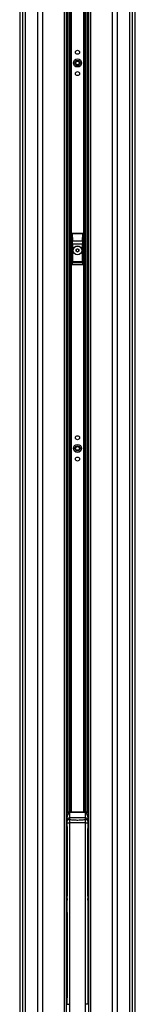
# Model space of a CAD drawing. Header units: millimetres. Extents: x 20 to 26560, y 40 to 18133.
# Tile 87 of 97: x 22430 to 22689, y 1879 to 4097. Entities that reach past the tile are written whole.
import ezdxf

# ---------------------------------------------------------------- set-up
doc = ezdxf.new("R2010")
doc.units = ezdxf.units.MM
doc.header["$LTSCALE"] = 2

msp = doc.modelspace()

# ---------------------------------------------------------------- linework, layer by layer
at = {"color": 7, "linetype": 'Continuous', "lineweight": 25}
for p, q in [((22429.93, 5940.32), (22429.93, 1723.33)), ((22689.06, 1723.33), (22689.06, 5940.32)), ((22534.86, 1723.33), (22534.86, 5321.23)), ((22584.14, 5321.08), (22584.14, 1723.33)), ((22547.49, 3615.33), (22547.67, 3615.15)), ((22571.5, 3615.33), (22547.49, 3615.33)), ((22547.67, 3615.15), (22547.67, 3614.53)), ((22547.67, 3615.15), (22571.32, 3615.15)), ((22547.67, 3614.53), (22548, 3598.95)), ((22571.32, 3614.53), (22547.67, 3614.53)), ((22570.99, 3598.95), (22571.32, 3614.53)), ((22571.32, 3615.15), (22571.5, 3615.33)), ((22571.32, 3615.15), (22571.32, 3614.53)), ((22546.5, 3614.33), (22546.5, 3546.33)), ((22546.67, 3614.15), (22546.5, 3614.33)), ((22547, 3598.57), (22546.67, 3614.15)), ((22548, 3598.95), (22570.99, 3598.95)), ((22572.32, 3614.15), (22571.99, 3598.57)), ((22572.5, 3614.33), (22572.32, 3614.15)), ((22572.5, 3546.33), (22572.5, 3614.33)), ((22547.08, 3552.22), (22547.08, 3591.46)), ((22547.08, 3591.46), (22548.07, 3591.46)), ((22548.07, 3591.46), (22548.07, 3552.22)), ((22570.92, 3591.46), (22548.07, 3591.46)), ((22556.47, 3575.64), (22556.52, 3579.1)), ((22559.44, 3573.86), (22556.47, 3575.64)), ((22556.52, 3579.1), (22559.55, 3580.79)), ((22562.47, 3575.55), (22559.44, 3573.86)), ((22559.55, 3580.79), (22562.52, 3579.01)), ((22562.52, 3579.01), (22562.47, 3575.55)), ((22570.92, 3552.22), (22570.92, 3591.46)), ((22571.92, 3591.46), (22570.92, 3591.46)), ((22571.92, 3591.46), (22571.92, 3552.22)), ((22547.08, 3552.22), (22548.07, 3552.22)), ((22570.96, 3550.24), (22548.03, 3550.24)), ((22548.07, 3552.22), (22570.92, 3552.22)), ((22571.92, 3552.22), (22570.92, 3552.22)), ((22547.49, 3545.33), (22571.5, 3545.33)), ((22547.58, 3546.4), (22571.41, 3546.4)), ((22534.9, 2307.33), (22534.86, 2307.33)), ((22534.9, 2295.33), (22534.9, 2309.83)), ((22538.62, 2310.83), (22535.9, 2310.83)), ((22538.62, 2310.8), (22539.09, 2310.78)), ((22541.75, 2312.33), (22541.5, 2311.88)), ((22541.5, 2311.88), (22541.5, 2311.36)), ((22541.5, 2311.36), (22541.5, 2299.16)), ((22577.5, 2311.36), (22541.5, 2311.36)), ((22577.25, 2312.33), (22541.75, 2312.33)), ((22577.5, 2311.88), (22577.25, 2312.33)), ((22577.5, 2311.36), (22577.5, 2311.88)), ((22577.5, 2299.16), (22577.5, 2311.36)), ((22579.9, 2310.78), (22580.37, 2310.8)), ((22583.1, 2310.83), (22580.37, 2310.83)), ((22584.1, 2309.83), (22584.1, 2280.83)), ((22584.14, 2307.33), (22584.1, 2307.33)), ((22534.9, 2280.83), (22534.9, 2295.33)), ((22536.5, 2294.46), (22536.5, 2301.35)), ((22536.5, 2292), (22536.5, 2294.46)), ((22536.5, 2288.41), (22541.27, 2288.41)), ((22536.5, 1879.34), (22536.5, 2288.41)), ((22541.27, 2288.41), (22541.27, 1879.34)), ((22541.5, 2299.16), (22541.5, 2295.58)), ((22577.5, 2299.16), (22541.5, 2299.16)), ((22577.5, 2295.58), (22577.5, 2299.16)), ((22577.72, 2288.41), (22582.5, 2288.41)), ((22577.72, 1879.34), (22577.72, 2288.41)), ((22582.5, 2301.35), (22582.5, 2294.46)), ((22582.5, 2294.46), (22582.5, 2292)), ((22582.5, 2288.41), (22582.5, 1879.34)), ((22534.86, 2283.33), (22534.9, 2283.33)), ((22535.9, 2279.83), (22536.5, 2279.83)), ((22536.27, 2273.12), (22536.27, 2267.54)), ((22536.48, 2275.26), (22536.37, 2275.11)), ((22536.37, 2265.54), (22536.48, 2265.39)), ((22536.48, 2277.26), (22536.48, 2275.26)), ((22536.48, 2265.39), (22536.48, 2263.4)), ((22582.5, 2279.83), (22583.1, 2279.83)), ((22582.62, 2275.11), (22582.51, 2275.26)), ((22582.51, 2265.39), (22582.62, 2265.54)), ((22582.51, 2263.4), (22582.51, 2265.39)), ((22582.72, 2267.54), (22582.72, 2273.12)), ((22584.1, 2283.33), (22584.14, 2283.33)), ((22535.72, 2089.96), (22535.72, 2105.61)), ((22535.72, 2089.9), (22535.72, 2089.96)), ((22583.27, 2089.96), (22583.27, 2105.61)), ((22583.27, 2089.9), (22583.27, 2089.96)), ((22535.72, 1894.86), (22535.72, 2084.04)), ((22536.17, 2084.04), (22535.72, 2084.04)), ((22536.17, 2084.04), (22536.17, 1894.86)), ((22582.82, 2084.04), (22582.82, 1894.86)), ((22582.82, 2084.04), (22583.27, 2084.04)), ((22583.27, 1894.86), (22583.27, 2084.04)), ((22536.17, 1894.86), (22535.72, 1894.86)), ((22535.76, 1893.97), (22536.17, 1893.97)), ((22536.17, 1894.86), (22536.17, 1893.97)), ((22582.82, 1894.86), (22583.27, 1894.86)), ((22582.82, 1894.86), (22582.82, 1893.97)), ((22583.24, 1893.97), (22582.82, 1893.97)), ((22535.71, 1880.33), (22536.11, 1880.33)), ((22536.5, 1879.34), (22541.27, 1879.34)), ((22582.5, 1879.34), (22577.72, 1879.34)), ((22582.88, 1880.33), (22583.29, 1880.33))]:
    msp.add_line(p, q, dxfattribs=at)
at = {"color": 8, "linetype": 'Continuous', "lineweight": 25}
for p, q in [((22429.94, 5940.31), (22429.94, 1723.33)), ((22436.74, 1723.33), (22436.74, 5938.08)), ((22442.21, 5937.86), (22442.21, 1723.33)), ((22470.46, 1723.33), (22470.46, 5935.8)), ((22480.66, 5935.3), (22480.66, 1723.33)), ((22638.33, 1723.33), (22638.33, 5935.3)), ((22648.53, 5935.8), (22648.53, 1723.33)), ((22676.78, 1723.33), (22676.78, 5937.86)), ((22682.25, 5938.08), (22682.25, 1723.33)), ((22689.05, 1723.33), (22689.05, 5940.31)), ((22530.57, 1723.33), (22530.57, 5326.06)), ((22588.43, 5326.18), (22588.43, 1723.33)), ((22537.78, 2310.83), (22537.78, 5318.65)), ((22540.61, 5316.73), (22540.61, 2312.16)), ((22543.61, 2312.33), (22543.61, 5315.05)), ((22545.02, 5314.38), (22545.02, 2312.33)), ((22573.97, 2312.33), (22573.97, 5314.35)), ((22575.38, 5315.06), (22575.38, 2312.33)), ((22578.38, 2312.16), (22578.38, 5316.71)), ((22581.21, 5318.66), (22581.21, 2310.83)), ((22535.9, 2310.83), (22535.9, 2295.33)), ((22583.1, 2279.83), (22583.1, 2310.83)), ((22535.9, 2295.33), (22535.9, 2279.83)), ((22534.86, 2277.26), (22536.48, 2277.26)), ((22536.27, 2273.12), (22534.86, 2273.12)), ((22536.27, 2267.54), (22534.86, 2267.54)), ((22534.86, 2263.4), (22536.48, 2263.4)), ((22536.5, 2273.12), (22536.27, 2273.12)), ((22536.27, 2267.54), (22536.5, 2267.54)), ((22536.37, 2275.11), (22536.5, 2275.11)), ((22536.5, 2265.54), (22536.37, 2265.54)), ((22536.48, 2279.83), (22536.48, 2277.26)), ((22536.48, 2277.26), (22536.5, 2277.26)), ((22536.5, 2275.26), (22536.48, 2275.26)), ((22536.48, 2265.39), (22536.5, 2265.39)), ((22536.48, 2263.4), (22536.48, 2123.84)), ((22536.5, 2263.4), (22536.48, 2263.4)), ((22582.5, 2277.26), (22584.14, 2277.26)), ((22582.51, 2275.26), (22582.5, 2275.26)), ((22582.5, 2275.11), (22582.62, 2275.11)), ((22582.72, 2273.12), (22582.5, 2273.12)), ((22582.5, 2267.54), (22582.72, 2267.54)), ((22582.62, 2265.54), (22582.5, 2265.54)), ((22582.5, 2265.39), (22582.51, 2265.39)), ((22582.51, 2263.4), (22582.5, 2263.4)), ((22582.51, 2123.84), (22582.51, 2263.4)), ((22584.14, 2263.4), (22582.51, 2263.4)), ((22584.14, 2273.12), (22582.72, 2273.12)), ((22584.14, 2267.54), (22582.72, 2267.54)), ((22536.5, 2089.9), (22535.72, 2089.9)), ((22536.5, 2086.09), (22536.17, 2084.2)), ((22582.5, 2089.9), (22583.27, 2089.9)), ((22582.5, 2086.09), (22582.82, 2084.2))]:
    msp.add_line(p, q, dxfattribs=at)
at = {"color": 8, "linetype": 'Continuous', "lineweight": 25, "flags": 128}
for points in [[(22536.17, 2084.2), (22536.37, 2084.2), (22536.5, 2084.2)], [(22536.17, 2084.04), (22536.37, 2084.04), (22536.5, 2084.04)], [(22582.82, 2084.2), (22582.63, 2084.2), (22582.5, 2084.2)], [(22582.82, 2084.04), (22582.63, 2084.04), (22582.5, 2084.04)], [(22536.17, 1894.86), (22536.37, 1894.86), (22536.5, 1894.86)], [(22536.17, 1893.97), (22536.37, 1893.99), (22536.5, 1894.03)], [(22582.82, 1894.86), (22582.63, 1894.86), (22582.5, 1894.86)], [(22582.82, 1893.97), (22582.62, 1893.99), (22582.5, 1894.03)]]:
    msp.add_lwpolyline(points, dxfattribs=at)
at = {"color": 7, "linetype": 'Continuous', "lineweight": 25}
for centre, radius in [((22559.5, 4023.33), 4.5), ((22559.5, 3999.33), 9), ((22559.5, 3999.33), 5.83), ((22559.5, 3999.33), 4.13), ((22559.5, 3975.33), 4.5), ((22559.5, 3577.33), 10), ((22559.5, 3577.33), 9.97), ((22559.5, 3577.33), 9.75), ((22559.5, 3155.33), 4.5), ((22559.5, 3131.33), 9), ((22559.5, 3131.33), 5.83), ((22559.5, 3131.33), 4.13), ((22559.5, 3107.33), 4.5)]:
    msp.add_circle(centre, radius, dxfattribs=at)
for centre, radius, start, end in [((22547.67, 3614.15), 1, 90.1836, 179.8164), ((22547.49, 3613.49), 1.05, 80.0965, 141.02772), ((22571.32, 3614.15), 1, 0.1836, 89.8164), ((22571.5, 3613.49), 1.05, 38.97228, 99.9035), ((22547.82, 3597.91), 1.05, 80.0965, 141.02772), ((22571.17, 3597.91), 1.05, 38.97228, 99.9035), ((22559.5, 3577.33), 3, 119.14683, 179.14683), ((22559.5, 3577.33), 3, 179.14683, 239.14683), ((22559.5, 3577.33), 3, 239.14683, 299.14683), ((22559.5, 3577.33), 3, 59.14683, 119.14683), ((22559.5, 3577.33), 3, 299.14683, 359.14683), ((22559.5, 3577.33), 3, 359.14683, 59.14683), ((22548.03, 3551.24), 1, 180.65691, 269.74871), ((22570.96, 3551.24), 1, 270.25129, 359.34309), ((22547.49, 3547.34), 0.937, 192.96226, 275.25273), ((22571.5, 3547.34), 0.937, 264.74727, 347.03774), ((22535.9, 2309.83), 1, 90, 180), ((22541.49, 2306.79), 5.09, 89.9128, 127.76482), ((22541.49, 2306.11), 5.25, 89.92341, 117.20357), ((22577.5, 2306.79), 5.09, 52.23518, 90.0872), ((22577.5, 2306.11), 5.25, 62.79643, 90.07659), ((22583.1, 2309.83), 1, 0, 90), ((22541.35, 2294.3), 4.86, 88.27953, 178.16942), ((22540.89, 2291.15), 4.47, 82.18873, 169.06833), ((22577.64, 2294.3), 4.86, 1.83058, 91.72047), ((22578.1, 2291.15), 4.47, 10.93167, 97.81127), ((22535.9, 2280.83), 1, 180, 270), ((22583.1, 2280.83), 1, 270, 0)]:
    msp.add_arc(centre, radius, start, end, dxfattribs=at)
at = {"color": 8, "linetype": 'Continuous', "lineweight": 25}
for centre, radius, start, end in [((22536.48, 2277.26), 2, 215.57209, 269.94165), ((22536.38, 2277.12), 2, 220.60347, 269.94172), ((22536.38, 2263.54), 2, 90.05828, 139.39653), ((22536.48, 2263.39), 2, 90.05784, 144.42842), ((22582.51, 2263.39), 2, 35.57209, 89.94165), ((22582.62, 2277.12), 2, 270.05775, 319.39706), ((22582.62, 2263.54), 2, 40.60294, 89.94225), ((22535.61, 2010.41), 95.21, 89.93418, 90.45559), ((22535.61, 1994.75), 95.21, 89.93418, 90.45559), ((22535.61, 1994.69), 95.21, 89.93326, 90.45466), ((22583.38, 2010.41), 95.21, 89.54441, 90.06582), ((22583.38, 1994.75), 95.21, 89.54441, 90.06582), ((22583.38, 1994.69), 95.21, 89.54534, 90.06674), ((22535.61, 2075.48), 8.56, 89.27127, 95.07552), ((22583.38, 2075.48), 8.56, 84.92448, 90.72873), ((22535.61, 1886.3), 8.56, 89.27127, 95.07552), ((22535.75, 1892.96), 1.01, 89.84157, 152.25684), ((22583.24, 1892.96), 1.01, 27.74316, 90.15843), ((22583.38, 1886.3), 8.56, 84.92448, 90.72873)]:
    msp.add_arc(centre, radius, start, end, dxfattribs=at)
at = {"color": 7, "linetype": 'Continuous', "lineweight": 25}
for centre, major_axis, ratio, start_param, end_param in [((22547.5, 3614.33), (-0.709, 0.709), 0.9972647, 5.4991567, 7.0672139), ((22571.49, 3614.33), (0.709, 0.709), 0.9972647, 5.4991567, 7.0672139), ((22546.08, 3591.46), (0, 19), 0.0524078, 4.712389, 5.0963614), ((22547.08, 3591.46), (0, 20), 0.0497874, 4.712389, 5.0963614), ((22571.91, 3591.46), (0, 20), 0.0497874, 1.1868239, 1.5707963), ((22572.91, 3591.46), (0, 19), 0.0524078, 1.1868239, 1.5707963), ((22547.13, 3536.1), (0, 15.25), 0.0524078, 0.1298247, 0.7631125), ((22547.02, 3552.22), (0, 1), 0.0524078, 3.2714173, 4.712389), ((22548.13, 3536.1), (0, 14.25), 0.0560842, 0.1298247, 0.7631125), ((22548.02, 3552.22), (0, 2), 0.0262039, 3.2714173, 4.712389), ((22570.97, 3552.22), (0, 2), 0.0262039, 1.5707963, 3.011768), ((22570.86, 3536.1), (0, 14.25), 0.0560842, 5.5200728, 6.1533606), ((22571.97, 3552.22), (0, 1), 0.0524078, 1.5707963, 3.011768), ((22571.86, 3536.1), (0, 15.25), 0.0524078, 5.5200728, 6.1533606), ((22546.47, 3549.29), (0, 3), 0.0524078, 3.2957494, 3.9047052), ((22547.47, 3549.29), (0, 4), 0.0393058, 3.270191, 3.9047052), ((22571.52, 3549.29), (0, 4), 0.0393058, 2.3784801, 3.0129943), ((22572.52, 3549.29), (0, 3), 0.0524078, 2.3784801, 2.9874359), ((22536.38, 2273.12), (0, 2), 0.0523718, 0.0349066, 1.5707963), ((22536.38, 2267.54), (0, 2), 0.0523718, 1.5707963, 3.1066861), ((22582.51, 2277.26), (0.9, 1.8), 0.957304, 3.6229646, 4.6102593), ((22582.61, 2273.12), (0, 2), 0.0523718, 4.712389, 6.2482787), ((22582.61, 2267.54), (0, 2), 0.0523718, 3.1764992, 4.712389), ((22634.76, 2105.69), (62.32, 78.32), 0.9991143, 2.0547902, 2.1917286), ((22484.24, 2105.69), (-62.32, 78.32), 0.9991143, 4.0914567, 4.2283951), ((22538.71, 2090.48), (0.17, 98), 0.0258627, 1.6349503, 1.6365712), ((22580.28, 2090.48), (-0.17, 98), 0.0258627, 4.6466141, 4.648235), ((22535.7, 1887.33), (0.01, 7), 0.0223966, 3.2073565, 5.9645524), ((22535.78, 1894.92), (0.003, 1), 0.0522581, 1.6367074, 2.8231069), ((22536.1, 1887.33), (0.01, 7), 0.029862, 3.2073822, 5.9645781), ((22582.9, 1887.33), (-0.01, 7), 0.029862, 0.3186072, 3.0758031), ((22583.3, 1887.33), (-0.01, 7), 0.0223966, 0.3186329, 3.0758288), ((22583.22, 1894.92), (-0.003, 1), 0.0522581, 3.4600784, 4.6464779), ((22535.7, 1887.33), (-0.01, 7), 0.0223966, 3.0758288, 3.1415596), ((22536.1, 1887.33), (-0.01, 7), 0.029862, 3.0758031, 3.1415339), ((22582.9, 1887.33), (0.01, 7), 0.029862, 3.1416514, 3.2073822), ((22583.3, 1887.33), (0.01, 7), 0.0223966, 3.1416257, 3.2073565)]:
    msp.add_ellipse(centre, major_axis=major_axis, ratio=ratio, start_param=start_param, end_param=end_param, dxfattribs=at)
at = {"color": 8, "linetype": 'Continuous', "lineweight": 25}
for centre, major_axis, start_param, end_param in [((22634.76, 2105.7), (61.61, 77.6), 2.1172196, 2.2422785), ((22484.24, 2105.7), (-61.61, 77.6), 4.0409068, 4.1659657)]:
    msp.add_ellipse(centre, major_axis=major_axis, ratio=0.9990942, start_param=start_param, end_param=end_param, dxfattribs=at)
at = {"color": 7, "linetype": 'Continuous', "lineweight": 25}
for points, knots in [([(22547.49, 3545.33), (22547.38, 3545.34), (22547.16, 3545.36), (22546.86, 3545.53), (22546.63, 3545.78), (22546.51, 3546.06), (22546.5, 3546.25), (22546.5, 3546.33)], [0, 0, 0, 0, 0.2130781, 0.4261656, 0.6391551, 0.8530347, 1, 1, 1, 1]), ([(22572.5, 3546.33), (22572.49, 3546.22), (22572.46, 3545.99), (22572.29, 3545.69), (22572.03, 3545.46), (22571.76, 3545.34), (22571.57, 3545.33), (22571.5, 3545.33)], [0, 0, 0, 0, 0.21727177, 0.43463428, 0.64989844, 0.86341244, 1, 1, 1, 1]), ([(22539.09, 2310.78), (22539.26, 2310.75), (22539.74, 2310.66), (22540.4, 2310.39), (22540.92, 2310.02), (22540.75, 2309.49), (22539.33, 2308.39), (22537.78, 2306.3), (22536.65, 2303.6), (22536.54, 2301.94), (22536.5, 2301.35)], [0, 0, 0, 0, 0.0634676, 0.1791096, 0.2404601, 0.2863194, 0.4239444, 0.6974615, 0.8935594, 1, 1, 1, 1]), ([(22541.74, 2312.32), (22541.23, 2312.28), (22540.18, 2312.18), (22538.89, 2311.62), (22538.34, 2311.01), (22538.18, 2310.83)], [0, 0, 0, 0, 0.3922763, 0.814931, 1, 1, 1, 1]), ([(22580.84, 2310.83), (22580.71, 2310.97), (22580.2, 2311.57), (22578.99, 2312.08), (22577.84, 2312.37), (22577.31, 2312.31), (22577.24, 2312.3)], [0, 0, 0, 0, 0.1432557, 0.5801773, 0.9447421, 1, 1, 1, 1]), ([(22582.5, 2301.35), (22582.48, 2301.69), (22582.42, 2303.12), (22581.51, 2305.86), (22579.89, 2308.07), (22578.59, 2309.28), (22578.08, 2309.78), (22578.24, 2310.28), (22579.09, 2310.61), (22579.68, 2310.74), (22579.9, 2310.78)], [0, 0, 0, 0, 0.0604401, 0.2587902, 0.5548896, 0.6705726, 0.7319448, 0.7778204, 0.9154941, 1, 1, 1, 1]), ([(22536.5, 2288.41), (22536.5, 2289.07), (22536.5, 2290.3), (22536.5, 2291.45), (22536.5, 2291.92), (22536.5, 2292)], [0, 0, 0, 0, 0.496946, 0.9190127, 1, 1, 1, 1]), ([(22541.5, 2295.58), (22541.49, 2295.43), (22541.45, 2294.48), (22541.36, 2292.19), (22541.3, 2289.73), (22541.27, 2288.41)], [0, 0, 0, 0, 0.0809636, 0.5029455, 1, 1, 1, 1]), ([(22577.72, 2288.41), (22575.91, 2288.33), (22570, 2288.09), (22557.84, 2287.83), (22547.5, 2288.19), (22541.27, 2288.41)], [0, 0, 0, 0, 0.1493189, 0.4868131, 1, 1, 1, 1]), ([(22541.5, 2295.58), (22544.61, 2295.24), (22550.87, 2294.56), (22561.08, 2294.25), (22569.99, 2294.73), (22575.66, 2295.38), (22577.5, 2295.58)], [0, 0, 0, 0, 0.2612514, 0.5245178, 0.8454398, 1, 1, 1, 1]), ([(22577.72, 2288.41), (22577.69, 2289.73), (22577.63, 2292.19), (22577.55, 2294.48), (22577.5, 2295.43), (22577.5, 2295.58)], [0, 0, 0, 0, 0.4970545, 0.9190364, 1, 1, 1, 1]), ([(22582.5, 2292), (22582.5, 2291.92), (22582.5, 2291.45), (22582.5, 2290.3), (22582.5, 2289.07), (22582.5, 2288.41)], [0, 0, 0, 0, 0.0809873, 0.503054, 1, 1, 1, 1]), ([(22535.72, 2084.04), (22535.72, 2084.51), (22535.72, 2085.47), (22535.72, 2086.93), (22535.72, 2088.42), (22535.72, 2089.41), (22535.72, 2089.9)], [0, 0, 0, 0, 0.2413219, 0.4942146, 0.7471073, 1, 1, 1, 1]), ([(22583.27, 2084.04), (22583.27, 2084.51), (22583.27, 2085.47), (22583.27, 2086.93), (22583.27, 2088.42), (22583.27, 2089.41), (22583.27, 2089.9)], [0, 0, 0, 0, 0.2413219, 0.4942146, 0.7471073, 1, 1, 1, 1]), ([(22534.74, 1881.06), (22534.75, 1881.02), (22534.78, 1880.93), (22534.9, 1880.72), (22535.11, 1880.51), (22535.39, 1880.35), (22535.61, 1880.34), (22535.71, 1880.34)], [0, 0, 0, 0, 0.1586772, 0.3323425, 0.5503157, 0.7943253, 1, 1, 1, 1]), ([(22534.86, 1880.82), (22534.87, 1880.79), (22534.94, 1880.65), (22535.16, 1880.48), (22535.42, 1880.37), (22535.61, 1880.34), (22535.68, 1880.34), (22535.7, 1880.34)], [0, 0, 0, 0, 0.1198022, 0.4507407, 0.78177, 0.9583708, 1, 1, 1, 1]), ([(22536.5, 1880.24), (22536.44, 1880.27), (22536.32, 1880.33), (22536.18, 1880.34), (22536.11, 1880.34), (22536.1, 1880.34)], [0, 0, 0, 0, 0.4682141, 0.9121834, 1, 1, 1, 1]), ([(22536.11, 1880.31), (22536.17, 1880.31), (22536.31, 1880.33), (22536.43, 1880.27), (22536.5, 1880.23)], [0, 0, 0, 0, 0.42626693, 1, 1, 1, 1]), ([(22541.27, 1879.34), (22541.28, 1874.24), (22541.32, 1860.48), (22541.65, 1846.72), (22541.86, 1838.06)], [0, 0, 0, 0, 0.3702147, 1, 1, 1, 1]), ([(22577.14, 1838.06), (22577.35, 1846.72), (22577.68, 1860.48), (22577.71, 1874.24), (22577.72, 1879.34)], [0, 0, 0, 0, 0.6297853, 1, 1, 1, 1]), ([(22582.5, 1880.24), (22582.56, 1880.27), (22582.67, 1880.33), (22582.81, 1880.34), (22582.88, 1880.34), (22582.9, 1880.34)], [0, 0, 0, 0, 0.4682141, 0.9121834, 1, 1, 1, 1]), ([(22582.5, 1880.24), (22582.51, 1880.25), (22582.63, 1880.32), (22582.77, 1880.32), (22582.9, 1880.32)], [0, 0, 0, 0, 0.1524116, 1, 1, 1, 1]), ([(22583.29, 1880.34), (22583.36, 1880.34), (22583.55, 1880.34), (22583.81, 1880.46), (22584.02, 1880.63), (22584.16, 1880.82), (22584.23, 1880.96), (22584.25, 1881.03), (22584.26, 1881.06)], [0, 0, 0, 0, 0.1632912, 0.3927312, 0.5822778, 0.7466136, 0.8881397, 1, 1, 1, 1]), ([(22584.14, 1880.82), (22584.12, 1880.79), (22584.05, 1880.65), (22583.83, 1880.48), (22583.57, 1880.37), (22583.38, 1880.34), (22583.31, 1880.34), (22583.3, 1880.34)], [0, 0, 0, 0, 0.1198022, 0.4507407, 0.78177, 0.9583708, 1, 1, 1, 1])]:
    msp.add_open_spline(points, degree=3, knots=knots, dxfattribs=at)

doc.saveas('drawing.dxf')
